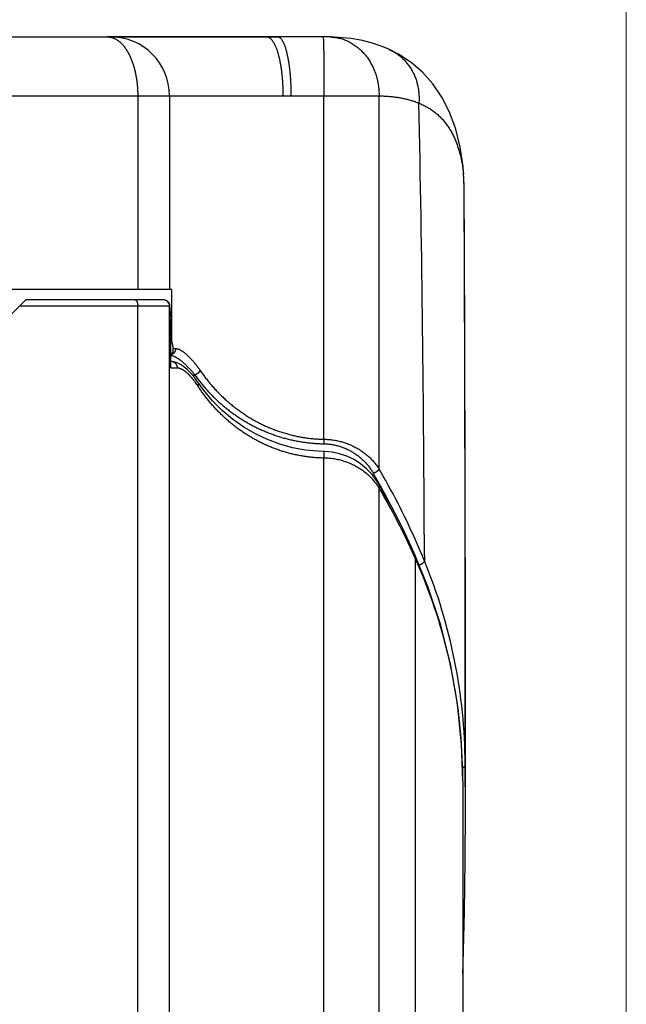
# Model space of a CAD drawing. Header units: millimetres. Extents: x 0 to 594, y 0 to 420.
# Tile 87 of 112: x 501 to 510, y 253 to 268. Entities that reach past the tile are written whole.
import ezdxf

# ---------------------------------------------------------------- set-up
doc = ezdxf.new("R2010")
doc.units = ezdxf.units.MM
doc.header["$LTSCALE"] = 0.257233
doc.layers.add('NoLayerName_001', color=7, linetype='Continuous')
doc.styles.get("Standard").update_dxf_attribs({"font": 'txt', "bigfont": 'extfont2'})
doc.dimstyles.get("Standard").update_dxf_attribs({"dimtxt": 2.5, "dimasz": 2.5, "dimexe": 1, "dimexo": 1, "dimtad": 1, "dimdec": 3, "dimzin": 0, "dimdsep": 46, "dimtxsty": 'Standard', "dimcen": 2.5, "dimadec": 3, "dimazin": 0, "dimtfac": 0.75, "dimtdec": 3, "dimtmove": 0, "dimatfit": 3, "dimfxl": 1, "dimarcsym": 0})

# ---------------------------------------------------------------- blocks, each defined once
blk = doc.blocks.new('_OPEN30')
at = {"color": 0, "linetype": 'ByBlock', "lineweight": -2}
for p, q in [((-1, 0.267949), (0, 0)), ((0, 0), (-1, -0.267949)), ((0, 0), (-1, 0))]:
    blk.add_line(p, q, dxfattribs=at)
blk = doc.blocks.new('*D49')
at = {"layer": 'Defpoints', "color": 0}
for p in [(483.933, 281.714), (483.933, 235.47), (509.933, 235.47)]:
    blk.add_point(p, dxfattribs=at)
at = {"layer": 'NoLayerName_001', "color": 0, "linetype": 'Continuous', "lineweight": 13}
for p, q in [((483.933, 236.884), (483.933, 283.128)), ((509.933, 236.884), (509.933, 283.128)), ((507.812, 281.714), (486.055, 281.714))]:
    blk.add_line(p, q, dxfattribs=at)
at = {"layer": 'NoLayerName_001', "color": 0, "lineweight": 13, "xscale": 2.1213, "yscale": 2.1213, "zscale": 2.1213, "rotation": 180}
blk.add_blockref('_OPEN30', (483.933, 281.714), dxfattribs=at)
at = {"layer": 'NoLayerName_001', "color": 0, "lineweight": 13, "xscale": 2.1213, "yscale": 2.1213, "zscale": 2.1213}
blk.add_blockref('_OPEN30', (509.933, 281.714), dxfattribs=at)
at = {"layer": 'NoLayerName_001', "color": 0, "lineweight": 13, "insert": (496.933, 285.603), "char_height": 4.9497, "attachment_point": 5}
blk.add_mtext('\\W0.8000;26', dxfattribs=at)

msp = doc.modelspace()

# ---------------------------------------------------------------- linework, layer by layer
at = {"layer": 'NoLayerName_001', "color": 7, "linetype": 'Continuous', "lineweight": 25}
for p, q in [((500.4832, 267.8699), (501.9996, 267.8699)), ((501.9996, 267.8699), (502.0482, 267.8699)), ((502.0482, 267.8699), (502.0582, 267.8699)), ((502.0582, 267.8699), (502.0981, 267.8699)), ((502.0981, 267.8699), (502.1413, 267.8699)), ((502.1413, 267.8699), (504.4332, 267.8699)), ((504.4332, 267.8699), (504.6018, 267.8699)), ((506.3118, 267.6759), (506.314, 267.6749)), ((507.4584, 264.6038), (507.4538, 265.5696)), ((502.9839, 264.0061), (500.4332, 264.0061)), ((502.9839, 263.2061), (502.9839, 264.0061)), ((500.4582, 263.5561), (500.7582, 263.8561)), ((500.7582, 263.8561), (502.8474, 263.8561)), ((502.9685, 262.8061), (502.9685, 263.5561)), ((502.9839, 263.2061), (502.9685, 263.2061)), ((502.9764, 262.9061), (502.9685, 262.9061)), ((503.4682, 262.4722), (503.3851, 262.5875)), ((503.3852, 262.5874), (503.3851, 262.5875)), ((506.1529, 261.029), (506.1245, 261.0752)), ((506.2279, 260.8975), (506.1529, 261.029)), ((506.9052, 259.4511), (506.7065, 259.9412)), ((507.4725, 255.9346), (507.473, 257.9245)), ((507.4725, 256.0569), (507.4701, 256.7506)), ((507.4332, 256.4961), (507.4332, 243.9199)), ((507.4697, 255.2838), (507.4725, 256.0569))]:
    msp.add_line(p, q, dxfattribs=at)
at = {"layer": 'NoLayerName_001', "color": 8, "linetype": 'Continuous', "lineweight": 25}
for p, q in [((499.9832, 266.9699), (504.8052, 266.9699)), ((502.4626, 266.9699), (502.4626, 264.0061)), ((502.9481, 266.9699), (502.9481, 264.0061)), ((504.8052, 266.9699), (505.3102, 266.9694)), ((505.3104, 261.7193), (505.3102, 266.9694)), ((506.1522, 261.2668), (506.1521, 266.9687)), ((507.4539, 265.5742), (507.4539, 265.5697)), ((500.6582, 263.7561), (502.9505, 263.7561)), ((502.4626, 243.9199), (502.4626, 263.7561)), ((502.9481, 243.9199), (502.9481, 263.7561)), ((503.0036, 263.1061), (503.042, 263.1061)), ((503.0708, 262.8061), (502.9685, 262.8061)), ((503.2978, 262.7008), (503.3365, 262.7008)), ((505.3102, 243.9199), (505.3103, 261.4314)), ((506.1521, 243.9199), (506.1522, 260.9789)), ((506.706, 259.9007), (506.691, 259.934)), ((506.846, 259.9421), (506.8464, 259.8603)), ((506.706, 259.9007), (506.7059, 243.9199)), ((507.47, 256.7499), (507.4714, 256.4912))]:
    msp.add_line(p, q, dxfattribs=at)
at = {"layer": 'NoLayerName_001', "color": 7, "linetype": 'Continuous', "lineweight": 25}
for points in [[(505.4061, 267.8684), (505.4037, 267.8684), (505.384, 267.8689), (505.3625, 267.8691), (505.3382, 267.8693), (501.9996, 267.8699)], [(506.3118, 267.6759), (506.2232, 267.7136), (506.0654, 267.7687), (505.8967, 267.8123), (505.7195, 267.8434), (505.5364, 267.8621), (505.4064, 267.8684)], [(507.4539, 265.572), (507.4376, 265.8873), (507.3944, 266.184), (507.3253, 266.4612), (507.2315, 266.7161), (507.1146, 266.946), (506.9759, 267.1505), (506.8177, 267.3285), (506.6419, 267.4801), (506.4502, 267.6055), (506.314, 267.6749)], [(507.473, 257.9245), (507.4726, 258.7346), (507.4719, 259.5286), (507.4708, 260.3063), (507.4694, 261.067), (507.4678, 261.81), (507.4658, 262.5356), (507.4636, 263.2452), (507.4584, 264.6038)], [(503.1145, 262.8634), (503.065, 262.8877), (503.0157, 262.9022), (502.9764, 262.906)], [(503.2158, 262.7869), (503.1645, 262.8298), (503.1145, 262.8634)], [(503.3229, 262.6717), (503.2688, 262.7343), (503.2158, 262.7869)], [(503.3852, 262.5874), (503.3773, 262.5989), (503.3229, 262.6717)], [(505.3103, 261.5314), (505.2225, 261.5345), (505.0272, 261.5533), (504.8314, 261.5894), (504.6369, 261.6428), (504.4459, 261.7135), (504.2606, 261.8011), (504.0825, 261.905), (503.9132, 262.0247), (503.7537, 262.1594), (503.6051, 262.3087), (503.4682, 262.4722)], [(506.1245, 261.0752), (506.0475, 261.1787), (505.9628, 261.2673), (505.8706, 261.3431), (505.7694, 261.4078), (505.6619, 261.4594), (505.5501, 261.4972), (505.4366, 261.521), (505.3236, 261.531), (505.3103, 261.5313)], [(506.7065, 259.9412), (506.643, 260.0821), (506.5444, 260.2912), (506.4423, 260.4968), (506.3368, 260.6989), (506.2279, 260.8975)], [(507.4332, 256.4962), (507.4149, 257.0528), (507.3512, 257.6756), (507.2438, 258.2839), (507.0946, 258.8762), (506.9052, 259.4511)], [(507.4332, 253.5475), (507.4394, 253.7121), (507.4592, 254.5022), (507.4697, 255.2838)]]:
    msp.add_lwpolyline(points, dxfattribs=at)
at = {"layer": 'NoLayerName_001', "color": 8, "linetype": 'Continuous', "lineweight": 25}
for centre, radius, start, end in [((502.0481, 266.9699), 0.8999, 359.99621, 89.99621), ((100.5718, 258.4443), 406.277, 0.211227, 1.186476), ((505.1762, 265.5564), 2.2778, 0.44544, 5.41398), ((-1335.5426, 257.7719), 1843.0129, 359.968226, 0.242416), ((502.8481, 263.7561), 0.1, 359.99496, 49.86812), ((502.9402, 262.8551), 0.1514, 78.00089, 79.36168), ((505.4375, 264.1983), 2.5801, 215.47901, 218.09794), ((505.543, 264.225), 2.5761, 214.38164, 217.16968), ((502.3587, 261.8634), 1.2238, 33.07663, 36.09541), ((505.4244, 264.188), 2.5634, 218.09861, 221.36361), ((505.2946, 260.7944), 0.8555, 88.46061, 89.05914), ((496.5656, 255.6622), 11.1047, 29.23787, 30.31159), ((505.3544, 260.4629), 0.9501, 39.27748, 45.57737), ((496.4303, 255.6163), 11.1357, 29.10334, 30.07849), ((505.3704, 260.4758), 0.9296, 32.76325, 39.28737), ((496.5391, 255.3598), 11.1349, 24.25482, 30.30727), ((496.4185, 255.6098), 11.1491, 27.18763, 29.10322), ((496.5369, 255.6466), 11.1373, 22.896, 29.23613), ((496.4906, 255.626), 11.188, 22.23885, 22.90105), ((499.1002, 256.4963), 8.3329, 1.73584, 24.1136), ((499.1298, 256.6949), 8.3406, 0.37722, 22.30315), ((499.066, 256.4927), 8.3672, 0.02328, 1.75309), ((398.9351, 256.0033), 108.5374, 359.96374, 0.257597)]:
    msp.add_arc(centre, radius, start, end, dxfattribs=at)
at = {"layer": 'NoLayerName_001', "color": 7, "linetype": 'Continuous', "lineweight": 25}
for centre, start_param, end_param in [((505.3478, 263.8707), 1.6185523, 1.7022457), ((505.3478, 263.6207), 1.7444049, 1.7868784)]:
    msp.add_ellipse(centre, major_axis=(0, 2.4), ratio=1, start_param=start_param, end_param=end_param, dxfattribs=at)
at = {"layer": 'NoLayerName_001', "color": 8, "linetype": 'Continuous', "lineweight": 25}
for points, knots in [([(501.9996, 267.8699), (502.0006, 267.8698), (502.0027, 267.8698), (502.0057, 267.8698), (502.0088, 267.8697), (502.0118, 267.8695), (502.0149, 267.8694), (502.0179, 267.8691), (502.021, 267.8689), (502.024, 267.8686), (502.0271, 267.8683), (502.0301, 267.8679), (502.0331, 267.8675), (502.0361, 267.867), (502.0392, 267.8666), (502.0422, 267.866), (502.0452, 267.8655), (502.0482, 267.8649), (502.0512, 267.8642), (502.0541, 267.8636), (502.0571, 267.8629), (502.0591, 267.8624), (502.0601, 267.8621)], [0, 0, 0, 0, 0.003050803, 0.006102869, 0.009156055, 0.01221021, 0.015265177, 0.01832079, 0.021376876, 0.024433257, 0.027489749, 0.03054616, 0.033602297, 0.036657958, 0.03971294, 0.042767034, 0.04582003, 0.048871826, 0.05192269, 0.054972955, 0.058022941, 0.061072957, 0.061072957, 0.061072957, 0.061072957]), ([(502.0601, 267.8621), (502.0611, 267.8619), (502.0631, 267.8613), (502.0662, 267.8605), (502.0693, 267.8596), (502.0723, 267.8587), (502.0754, 267.8577), (502.0784, 267.8567), (502.0814, 267.8557), (502.0844, 267.8546), (502.0874, 267.8535), (502.0904, 267.8524), (502.0934, 267.8512), (502.0963, 267.85), (502.0993, 267.8488), (502.1022, 267.8475), (502.1051, 267.8462), (502.108, 267.8448), (502.1109, 267.8435), (502.1138, 267.8421), (502.1166, 267.8407), (502.1185, 267.8397), (502.1194, 267.8392)], [0, 0, 0, 0, 0.003187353, 0.006374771, 0.009562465, 0.012750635, 0.015939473, 0.019129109, 0.022319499, 0.025510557, 0.028702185, 0.031894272, 0.035086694, 0.038279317, 0.041471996, 0.044664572, 0.047856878, 0.051048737, 0.054239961, 0.057430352, 0.060619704, 0.063807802, 0.063807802, 0.063807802, 0.063807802]), ([(502.1194, 267.8392), (502.1275, 267.8346), (502.1438, 267.8258), (502.1665, 267.8097), (502.1883, 267.7922), (502.2088, 267.7731), (502.2282, 267.7528), (502.2465, 267.7315), (502.2637, 267.7094), (502.2798, 267.6867), (502.2949, 267.6634), (502.3091, 267.6396), (502.3224, 267.6153), (502.335, 267.5906), (502.3468, 267.5655), (502.3579, 267.54), (502.3684, 267.5143), (502.3782, 267.4883), (502.3874, 267.4621), (502.3959, 267.4357), (502.4039, 267.409), (502.4113, 267.3823), (502.4181, 267.3553), (502.4244, 267.3282), (502.4302, 267.301), (502.4355, 267.2737), (502.4402, 267.2464), (502.4446, 267.2189), (502.4484, 267.1914), (502.4518, 267.1638), (502.4547, 267.1362), (502.4571, 267.1085), (502.4591, 267.0808), (502.4607, 267.0531), (502.4617, 267.0253), (502.4624, 266.9976), (502.4625, 266.9791), (502.4626, 266.9699)], [0, 0, 0, 0, 0.02773783, 0.05554685, 0.08346741, 0.111495, 0.1395868, 0.16766795, 0.19563916, 0.2234636, 0.25119909, 0.27889938, 0.30660693, 0.3343406, 0.36209785, 0.38987077, 0.41764723, 0.44541733, 0.47318491, 0.50095482, 0.52873037, 0.55651335, 0.58430414, 0.61210177, 0.63990396, 0.66770723, 0.69550703, 0.72330097, 0.75108961, 0.77887341, 0.80665255, 0.83442699, 0.86219643, 0.88996032, 0.91771792, 0.94546825, 0.97321014, 0.97321014, 0.97321014, 0.97321014]), ([(504.4332, 267.8699), (504.4338, 267.8698), (504.4349, 267.8698), (504.4366, 267.8698), (504.4382, 267.8697), (504.4399, 267.8695), (504.4416, 267.8693), (504.4433, 267.8691), (504.4449, 267.8689), (504.4466, 267.8686), (504.4482, 267.8682), (504.4499, 267.8678), (504.4515, 267.8674), (504.4532, 267.867), (504.4548, 267.8665), (504.4564, 267.8659), (504.458, 267.8654), (504.4596, 267.8648), (504.4611, 267.8642), (504.4627, 267.8635), (504.4642, 267.8628), (504.4653, 267.8624), (504.4658, 267.8621)], [0, 0, 0, 0, 0.001681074, 0.003362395, 0.005044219, 0.006726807, 0.00841043, 0.010095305, 0.011781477, 0.01346891, 0.015157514, 0.016847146, 0.018537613, 0.020228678, 0.021920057, 0.023611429, 0.025302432, 0.026992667, 0.028681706, 0.030369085, 0.032054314, 0.033736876, 0.033736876, 0.033736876, 0.033736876]), ([(504.4658, 267.8621), (504.4724, 267.858), (504.4865, 267.8506), (504.5036, 267.8338), (504.5189, 267.8158), (504.5324, 267.7963), (504.5444, 267.776), (504.5552, 267.7551), (504.5652, 267.7338), (504.5744, 267.7121), (504.5829, 267.6901), (504.5908, 267.6679), (504.5981, 267.6455), (504.6049, 267.6229), (504.6113, 267.6002), (504.6173, 267.5775), (504.6229, 267.5546), (504.6282, 267.5316), (504.6331, 267.5086), (504.6378, 267.4855), (504.6421, 267.4624), (504.6462, 267.4392), (504.65, 267.4159), (504.6536, 267.3926), (504.6569, 267.3693), (504.6599, 267.3459), (504.6628, 267.3225), (504.6654, 267.2991), (504.6678, 267.2756), (504.6701, 267.2521), (504.6721, 267.2287), (504.674, 267.2052), (504.6757, 267.1817), (504.6771, 267.1582), (504.6785, 267.1346), (504.6796, 267.1111), (504.6805, 267.0876), (504.6813, 267.064), (504.6819, 267.0405), (504.6822, 267.0248), (504.6823, 267.017)], [0, 0, 0, 0, 0.02352878, 0.04731022, 0.07107071, 0.09466386, 0.11821787, 0.14177275, 0.16532762, 0.18889189, 0.21246484, 0.23603515, 0.25959436, 0.28314817, 0.30670083, 0.33025374, 0.35380573, 0.37735619, 0.40090711, 0.42446023, 0.44801677, 0.47157744, 0.49514249, 0.51871172, 0.54228451, 0.56585982, 0.58943623, 0.61301197, 0.63658498, 0.6601543, 0.68372032, 0.70728345, 0.73084405, 0.75440244, 0.77795889, 0.80151363, 0.82506683, 0.84861865, 0.87216917, 0.89571845, 0.89571845, 0.89571845, 0.89571845]), ([(504.6018, 267.8699), (504.607, 267.8689), (504.6178, 267.8683), (504.6321, 267.8604), (504.6445, 267.8503), (504.6553, 267.8386), (504.6649, 267.8258), (504.6735, 267.8124), (504.6813, 267.7985), (504.6885, 267.7843), (504.6952, 267.7699), (504.7013, 267.7552), (504.7071, 267.7403), (504.7124, 267.7253), (504.7175, 267.7102), (504.7223, 267.695), (504.7269, 267.6797), (504.7312, 267.6644), (504.7353, 267.649), (504.7392, 267.6336), (504.7429, 267.6181), (504.7465, 267.6026), (504.7499, 267.5871), (504.7531, 267.5715), (504.7562, 267.5559), (504.7592, 267.5402), (504.762, 267.5246), (504.7647, 267.5089), (504.7673, 267.4932), (504.7698, 267.4774), (504.7722, 267.4617), (504.7744, 267.4459), (504.7766, 267.4302), (504.7787, 267.4144), (504.7807, 267.3986), (504.7826, 267.3828), (504.7844, 267.367), (504.7861, 267.3512), (504.7877, 267.3353), (504.7893, 267.3195), (504.7902, 267.3089), (504.7907, 267.3036)], [0, 0, 0, 0, 0.01594183, 0.03189969, 0.04785476, 0.06378493, 0.07971674, 0.09563882, 0.11156299, 0.12748027, 0.14340163, 0.15933456, 0.17527892, 0.19122813, 0.20717069, 0.22310181, 0.23902499, 0.25494327, 0.27085892, 0.28677348, 0.30268782, 0.31860221, 0.33451672, 0.35043176, 0.36634766, 0.38226455, 0.39818238, 0.41410095, 0.43001988, 0.44593866, 0.46185665, 0.47777366, 0.49368994, 0.50960571, 0.52552117, 0.54143645, 0.55735164, 0.57326679, 0.58918192, 0.60509698, 0.62101191, 0.62101191, 0.62101191, 0.62101191]), ([(505.2965, 267.8694), (505.2972, 267.866), (505.299, 267.8592), (505.2994, 267.8486), (505.3002, 267.838), (505.3007, 267.8274), (505.3012, 267.8169), (505.3017, 267.8063), (505.302, 267.7957), (505.3024, 267.7851), (505.3028, 267.7745), (505.3032, 267.7604), (505.3037, 267.7427), (505.3042, 267.7216), (505.3047, 267.6968), (505.3053, 267.6686), (505.3059, 267.6333), (505.3065, 267.5945), (505.3072, 267.5486), (505.3078, 267.4956), (505.3084, 267.432), (505.309, 267.3579), (505.3095, 267.2731), (505.3099, 267.1778), (505.3102, 267.0754), (505.3102, 267.0047), (505.3102, 266.9694)], [0, 0, 0, 0, 0.010503, 0.021074, 0.03168436, 0.0422717, 0.05286381, 0.06346037, 0.07405691, 0.08465148, 0.09524486, 0.10583792, 0.12702525, 0.14821364, 0.16940184, 0.20118356, 0.23296536, 0.27534127, 0.31771715, 0.37068696, 0.43425073, 0.50840846, 0.59316014, 0.68850576, 0.79444536, 0.90038493, 0.90038493, 0.90038493, 0.90038493]), ([(505.4064, 267.8684), (505.4186, 267.8677), (505.4431, 267.8667), (505.4797, 267.8624), (505.5161, 267.8563), (505.552, 267.8481), (505.5875, 267.8381), (505.6223, 267.8261), (505.6564, 267.8123), (505.6898, 267.7966), (505.7223, 267.7793), (505.754, 267.7602), (505.7846, 267.7396), (505.8143, 267.7175), (505.8429, 267.6939), (505.8704, 267.6691), (505.8968, 267.643), (505.9219, 267.6158), (505.9458, 267.5875), (505.9684, 267.5582), (505.9896, 267.528), (506.0096, 267.4969), (506.0283, 267.465), (506.0457, 267.4324), (506.0617, 267.3991), (506.0765, 267.3652), (506.0899, 267.3308), (506.102, 267.2958), (506.1129, 267.2604), (506.1224, 267.2247), (506.1306, 267.1886), (506.1375, 267.1523), (506.1431, 267.1158), (506.1473, 267.0791), (506.1503, 267.0424), (506.1521, 267.0055), (506.152, 266.981), (506.1521, 266.9687)], [0, 0, 0, 0, 0.0367764, 0.0735995, 0.1104457, 0.1472892, 0.1841104, 0.22092, 0.2577346, 0.2945675, 0.3314302, 0.3683341, 0.4052849, 0.4422813, 0.4793154, 0.5163745, 0.5534408, 0.5904931, 0.6275075, 0.6644765, 0.7014179, 0.7383475, 0.775277, 0.8122141, 0.849163, 0.8861249, 0.9230977, 0.9600771, 0.9970587, 1.0340396, 1.0710155, 1.1079802, 1.1449265, 1.1818458, 1.2187288, 1.2555657, 1.2923461, 1.2923461, 1.2923461, 1.2923461]), ([(506.314, 267.6749), (506.3239, 267.6701), (506.3439, 267.6608), (506.3728, 267.6448), (506.4012, 267.6277), (506.4287, 267.6092), (506.4554, 267.5896), (506.4812, 267.5688), (506.5061, 267.5468), (506.5299, 267.5238), (506.5527, 267.4998), (506.5744, 267.4748), (506.595, 267.4488), (506.6145, 267.4221), (506.6329, 267.3945), (506.65, 267.3663), (506.666, 267.3373), (506.6808, 267.3077), (506.6944, 267.2776), (506.7068, 267.2469), (506.718, 267.2157), (506.728, 267.1842), (506.7367, 267.1523), (506.7443, 267.12), (506.7506, 267.0875), (506.7558, 267.0548), (506.7597, 267.0219), (506.7624, 266.989), (506.764, 266.9559), (506.7644, 266.9229), (506.7637, 266.8898), (506.7622, 266.8679), (506.7616, 266.8569)], [0, 0, 0, 0, 0.03299241, 0.06604274, 0.09914, 0.13227147, 0.16542327, 0.19858092, 0.23172994, 0.26485824, 0.29796872, 0.33106895, 0.36416366, 0.39725505, 0.43034314, 0.46342607, 0.49650061, 0.52956815, 0.56263553, 0.5957077, 0.62878747, 0.66187573, 0.6949717, 0.72807314, 0.76117698, 0.79428118, 0.82738271, 0.8604767, 0.89355663, 0.9266146, 0.95964149, 0.99262725, 0.99262725, 0.99262725, 0.99262725]), ([(504.7907, 267.3036), (504.7912, 267.2984), (504.7921, 267.2878), (504.7934, 267.2719), (504.7947, 267.2561), (504.7958, 267.2402), (504.7969, 267.2243), (504.798, 267.2084), (504.7989, 267.1925), (504.7998, 267.1767), (504.8006, 267.1608), (504.8013, 267.1449), (504.802, 267.129), (504.8026, 267.1131), (504.8032, 267.0972), (504.8037, 267.0812), (504.8041, 267.0653), (504.8044, 267.0494), (504.8047, 267.0335), (504.805, 267.0176), (504.8051, 267.0017), (504.8052, 266.9858), (504.8052, 266.9752), (504.8052, 266.9699)], [0, 0, 0, 0, 0.01591483, 0.03182965, 0.0477445, 0.06365944, 0.0795745, 0.09548969, 0.11140502, 0.12732046, 0.14323598, 0.15915153, 0.17506707, 0.19098257, 0.20689801, 0.22281336, 0.2387286, 0.25464369, 0.2705586, 0.28647329, 0.30238772, 0.31830185, 0.33421563, 0.33421563, 0.33421563, 0.33421563]), ([(504.6823, 267.017), (504.6824, 267.0091), (504.6826, 266.9934), (504.6826, 266.9777), (504.6826, 266.9699)], [0, 0, 0, 0, 0.023548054, 0.047094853, 0.047094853, 0.047094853, 0.047094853]), ([(505.3102, 266.9694), (505.5488, 266.9693), (505.8294, 266.9696), (506.1101, 266.9688), (506.1521, 266.9687)], [0, 0, 0, 0, 0.7156386, 0.84192772, 0.84192772, 0.84192772, 0.84192772]), ([(506.1521, 266.9687), (506.1625, 266.9684), (506.1833, 266.9679), (506.2144, 266.9665), (506.2455, 266.9649), (506.2765, 266.9629), (506.3076, 266.9605), (506.3386, 266.9576), (506.3696, 266.9542), (506.4005, 266.9504), (506.4314, 266.9461), (506.4622, 266.9412), (506.4929, 266.9357), (506.5235, 266.9296), (506.554, 266.9229), (506.5843, 266.9156), (506.6145, 266.9076), (506.6444, 266.8989), (506.6742, 266.8896), (506.7036, 266.8794), (506.7329, 266.8687), (506.752, 266.8607), (506.7617, 266.8568)], [0, 0, 0, 0, 0.03112548, 0.0622597, 0.09339938, 0.12454217, 0.15568673, 0.18683284, 0.21798146, 0.24913479, 0.28029638, 0.31147117, 0.34266507, 0.37387548, 0.40509248, 0.43630743, 0.46751341, 0.49870527, 0.52987982, 0.56103589, 0.59217446, 0.6232988, 0.6232988, 0.6232988, 0.6232988]), ([(506.7617, 266.8568), (506.7721, 266.8525), (506.793, 266.844), (506.8237, 266.8298), (506.854, 266.8148), (506.8837, 266.7988), (506.913, 266.7817), (506.9415, 266.7636), (506.9694, 266.7445), (506.9966, 266.7243), (507.0231, 266.7033), (507.0488, 266.6812), (507.0736, 266.6583), (507.0976, 266.6344), (507.1207, 266.6097), (507.143, 266.5843), (507.1643, 266.5581), (507.1848, 266.5311), (507.2044, 266.5036), (507.223, 266.4754), (507.2409, 266.4466), (507.2578, 266.4174), (507.2739, 266.3876), (507.2892, 266.3574), (507.3036, 266.3268), (507.3173, 266.2958), (507.3302, 266.2645), (507.3424, 266.2329), (507.3538, 266.201), (507.3645, 266.1688), (507.3746, 266.1364), (507.3839, 266.1039), (507.3926, 266.0711), (507.4007, 266.0382), (507.4081, 266.0052), (507.415, 265.9721), (507.4212, 265.9388), (507.4268, 265.9055), (507.432, 265.8721), (507.4349, 265.8497), (507.4364, 265.8385)], [0, 0, 0, 0, 0.0337923, 0.0676047, 0.1014267, 0.1352514, 0.1690755, 0.2028989, 0.2367204, 0.2705393, 0.3043557, 0.3381709, 0.3719869, 0.4058051, 0.4396246, 0.4734425, 0.5072546, 0.5410628, 0.5748721, 0.6086844, 0.6424984, 0.6763112, 0.7101275, 0.7439548, 0.7777977, 0.8116584, 0.8455365, 0.8794291, 0.9133315, 0.9472365, 0.9811352, 1.0150177, 1.0488833, 1.0827359, 1.1165787, 1.1504139, 1.1842427, 1.2180657, 1.2518822, 1.2856911, 1.2856911, 1.2856911, 1.2856911]), ([(507.4364, 265.8385), (507.4377, 265.8273), (507.4405, 265.805), (507.4426, 265.7826), (507.4438, 265.7714)], [0, 0, 0, 0, 0.033799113, 0.067585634, 0.067585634, 0.067585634, 0.067585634]), ([(502.4111, 263.8561), (502.4125, 263.856), (502.4152, 263.8559), (502.4191, 263.8549), (502.423, 263.8534), (502.4266, 263.8514), (502.4301, 263.8491), (502.4333, 263.8465), (502.4362, 263.8436), (502.4389, 263.8405), (502.4413, 263.8373), (502.4436, 263.8339), (502.4456, 263.8304), (502.4475, 263.8268), (502.4493, 263.8231), (502.4509, 263.8194), (502.4524, 263.8157), (502.4538, 263.8119), (502.4551, 263.808), (502.4562, 263.8041), (502.4573, 263.8002), (502.4582, 263.7963), (502.4591, 263.7923), (502.4598, 263.7883), (502.4605, 263.7843), (502.461, 263.7803), (502.4615, 263.7763), (502.4619, 263.7723), (502.4622, 263.7682), (502.4624, 263.7642), (502.4625, 263.7601), (502.4625, 263.7575), (502.4626, 263.7561)], [0, 0, 0, 0, 0.00403818, 0.00811031, 0.0122319, 0.01638923, 0.02054735, 0.02466384, 0.02874268, 0.03280585, 0.03686729, 0.04093343, 0.04500426, 0.04907426, 0.05313626, 0.05719129, 0.06124216, 0.06529103, 0.06933942, 0.07338828, 0.07743799, 0.08148841, 0.08553896, 0.08958926, 0.09363936, 0.09768922, 0.10173871, 0.10578757, 0.10983546, 0.11388192, 0.11792645, 0.12196841, 0.12196841, 0.12196841, 0.12196841]), ([(503.042, 263.1061), (503.0419, 263.104), (503.0419, 263.0996), (503.0412, 263.0932), (503.0402, 263.0867), (503.0388, 263.0803), (503.0369, 263.074), (503.0347, 263.0679), (503.0321, 263.0618), (503.0291, 263.0559), (503.0257, 263.0503), (503.022, 263.0449), (503.0178, 263.0397), (503.0134, 263.0349), (503.0086, 263.0303), (503.0035, 263.0261), (502.9981, 263.0223), (502.9926, 263.0188), (502.9868, 263.0157), (502.9808, 263.013), (502.9748, 263.0107), (502.9706, 263.0096), (502.9685, 263.009)], [0, 0, 0, 0, 0.00645539, 0.01294586, 0.01946568, 0.02600877, 0.03256907, 0.03914106, 0.0457201, 0.05230294, 0.05888812, 0.06547641, 0.07207049, 0.07866985, 0.0852708, 0.09186817, 0.09845586, 0.10502735, 0.11157632, 0.11809716, 0.12458554, 0.131039, 0.131039, 0.131039, 0.131039]), ([(503.042, 263.1061), (503.0469, 263.1057), (503.0567, 263.1054), (503.0711, 263.102), (503.0852, 263.0974), (503.0988, 263.0916), (503.1119, 263.085), (503.1247, 263.0778), (503.1373, 263.0701), (503.1495, 263.0619), (503.1615, 263.0533), (503.1732, 263.0443), (503.1847, 263.0351), (503.196, 263.0255), (503.207, 263.0158), (503.218, 263.0059), (503.2287, 262.9958), (503.2393, 262.9856), (503.2498, 262.9752), (503.2601, 262.9647), (503.2702, 262.9541), (503.2803, 262.9433), (503.2902, 262.9324), (503.2999, 262.9214), (503.3096, 262.9103), (503.3191, 262.8991), (503.3286, 262.8878), (503.3379, 262.8765), (503.3471, 262.865), (503.3562, 262.8534), (503.3652, 262.8418), (503.3741, 262.83), (503.3829, 262.8182), (503.3915, 262.8063), (503.4001, 262.7944), (503.4086, 262.7824), (503.4141, 262.7743), (503.4169, 262.7702)], [0, 0, 0, 0, 0.01471036, 0.02949662, 0.04427309, 0.05899954, 0.07371724, 0.0884288, 0.10313511, 0.1178486, 0.13257656, 0.14732116, 0.16208001, 0.17684675, 0.19161157, 0.20636347, 0.22110125, 0.23582804, 0.2505466, 0.26525935, 0.27996839, 0.29467546, 0.30938201, 0.32408918, 0.33879785, 0.35350853, 0.36822124, 0.38293571, 0.39765165, 0.41236869, 0.42708639, 0.44180426, 0.45652176, 0.47123827, 0.48595314, 0.50066565, 0.51537503, 0.51537503, 0.51537503, 0.51537503]), ([(502.9717, 263.0032), (502.9745, 263.0025), (502.9801, 263.0013), (502.9885, 262.9988), (502.9967, 262.9961), (503.0048, 262.993), (503.0128, 262.9896), (503.0207, 262.986), (503.0285, 262.9821), (503.0363, 262.9781), (503.0439, 262.9739), (503.0514, 262.9696), (503.0589, 262.9651), (503.0662, 262.9605), (503.0735, 262.9558), (503.0807, 262.951), (503.0879, 262.9461), (503.0949, 262.9411), (503.1019, 262.936), (503.1089, 262.9308), (503.1157, 262.9256), (503.1203, 262.922), (503.1226, 262.9203)], [0, 0, 0, 0, 0.00865157, 0.01730432, 0.0259674, 0.03464577, 0.04334056, 0.05204955, 0.06076751, 0.06948662, 0.07819692, 0.08689228, 0.09557501, 0.10424793, 0.11291348, 0.12157377, 0.13023057, 0.13888533, 0.14753921, 0.15619309, 0.16484758, 0.17350305, 0.17350305, 0.17350305, 0.17350305]), ([(503.0708, 262.8061), (503.0707, 262.8078), (503.0707, 262.8112), (503.0703, 262.8162), (503.0697, 262.8213), (503.0689, 262.8263), (503.0677, 262.8312), (503.0664, 262.8362), (503.0648, 262.841), (503.063, 262.8458), (503.061, 262.8504), (503.0587, 262.855), (503.0562, 262.8594), (503.0535, 262.8637), (503.0506, 262.8679), (503.0475, 262.8719), (503.0441, 262.8757), (503.0406, 262.8794), (503.0369, 262.8828), (503.0329, 262.8861), (503.0289, 262.8891), (503.0246, 262.8919), (503.0203, 262.8945), (503.0157, 262.8969), (503.0111, 262.899), (503.0063, 262.9008), (503.0015, 262.9024), (502.9966, 262.9037), (502.9916, 262.9048), (502.9865, 262.9055), (502.9815, 262.906), (502.9781, 262.906), (502.9764, 262.9061)], [0, 0, 0, 0, 0.00505761, 0.01012576, 0.01520271, 0.02028651, 0.02537512, 0.03046655, 0.03555892, 0.04065062, 0.04574055, 0.05082814, 0.05591302, 0.06099509, 0.06607462, 0.07115234, 0.07622954, 0.08130803, 0.08638849, 0.09147079, 0.09655481, 0.10164061, 0.10672851, 0.11181924, 0.11691401, 0.12201284, 0.12711282, 0.13221059, 0.13730281, 0.14238638, 0.1474586, 0.15251742, 0.15251742, 0.15251742, 0.15251742]), ([(503.268, 262.6811), (503.2658, 262.6834), (503.2615, 262.6881), (503.2549, 262.6949), (503.2481, 262.7017), (503.2413, 262.7085), (503.2345, 262.7151), (503.2275, 262.7216), (503.2204, 262.7281), (503.2132, 262.7344), (503.2059, 262.7406), (503.1985, 262.7466), (503.191, 262.7525), (503.1834, 262.7582), (503.1756, 262.7638), (503.1677, 262.7692), (503.1597, 262.7744), (503.1516, 262.7794), (503.1433, 262.7841), (503.1349, 262.7885), (503.1262, 262.7926), (503.1174, 262.7963), (503.1084, 262.7996), (503.0992, 262.8023), (503.0898, 262.8044), (503.0803, 262.8058), (503.074, 262.8059), (503.0708, 262.8061)], [0, 0, 0, 0, 0.00953741, 0.01908801, 0.0286481, 0.0382143, 0.04778361, 0.05735342, 0.06692152, 0.07648621, 0.08604626, 0.09560099, 0.1051503, 0.11469471, 0.12423538, 0.13377419, 0.14331371, 0.1528546, 0.16239423, 0.17193354, 0.18147851, 0.19104087, 0.20063624, 0.21024763, 0.21983916, 0.22939452, 0.23892292, 0.23892292, 0.23892292, 0.23892292]), ([(503.1226, 262.9203), (503.1265, 262.9171), (503.1346, 262.9107), (503.1464, 262.9009), (503.1581, 262.8909), (503.1696, 262.8808), (503.181, 262.8704), (503.1922, 262.86), (503.2033, 262.8493), (503.2143, 262.8386), (503.2251, 262.8277), (503.2358, 262.8167), (503.2464, 262.8056), (503.2569, 262.7943), (503.2673, 262.783), (503.2775, 262.7716), (503.2876, 262.76), (503.2977, 262.7484), (503.3075, 262.7366), (503.3173, 262.7248), (503.327, 262.7128), (503.3333, 262.7048), (503.3365, 262.7008)], [0, 0, 0, 0, 0.01534976, 0.03070112, 0.04605518, 0.06141256, 0.07677341, 0.09213743, 0.1075039, 0.12287171, 0.13823938, 0.15360524, 0.1689689, 0.18433065, 0.19969072, 0.21504929, 0.23040648, 0.24576236, 0.26111697, 0.27647026, 0.29182217, 0.30717256, 0.30717256, 0.30717256, 0.30717256]), ([(503.3476, 262.5844), (503.3464, 262.5861), (503.3439, 262.5894), (503.3402, 262.5945), (503.3364, 262.5995), (503.3326, 262.6045), (503.3288, 262.6094), (503.325, 262.6144), (503.3211, 262.6193), (503.3172, 262.6242), (503.3133, 262.6291), (503.3093, 262.634), (503.3053, 262.6388), (503.3013, 262.6436), (503.2972, 262.6484), (503.2932, 262.6531), (503.2891, 262.6579), (503.2849, 262.6626), (503.2807, 262.6673), (503.2765, 262.6719), (503.2723, 262.6765), (503.2695, 262.6796), (503.268, 262.6811)], [0, 0, 0, 0, 0.0062652, 0.01253034, 0.0187956, 0.02506119, 0.03132731, 0.03759413, 0.0438616, 0.05012958, 0.05639789, 0.06266641, 0.068935, 0.07520355, 0.08147196, 0.08774012, 0.09400796, 0.10027543, 0.10654245, 0.11280901, 0.11907506, 0.12534061, 0.12534061, 0.12534061, 0.12534061]), ([(503.4169, 262.7702), (503.4161, 262.7686), (503.4145, 262.7654), (503.4117, 262.7608), (503.4087, 262.7563), (503.4056, 262.7519), (503.4022, 262.7477), (503.3987, 262.7435), (503.3951, 262.7395), (503.3913, 262.7356), (503.3873, 262.7318), (503.3832, 262.7282), (503.379, 262.7247), (503.3746, 262.7214), (503.3702, 262.7182), (503.3656, 262.7152), (503.361, 262.7124), (503.3562, 262.7097), (503.3514, 262.7072), (503.3465, 262.7048), (503.3415, 262.7027), (503.3381, 262.7014), (503.3365, 262.7008)], [0, 0, 0, 0, 0.00537985, 0.01076149, 0.0161511, 0.02155261, 0.02696784, 0.03239664, 0.03783775, 0.04328952, 0.04875001, 0.05421704, 0.05968824, 0.0651611, 0.07063297, 0.07610118, 0.08156302, 0.08701581, 0.09245695, 0.09788393, 0.10329442, 0.1086863, 0.1086863, 0.1086863, 0.1086863]), ([(503.4902, 262.6685), (503.5047, 262.65), (503.5333, 262.6125), (503.5786, 262.5581), (503.6251, 262.5047), (503.6732, 262.4528), (503.7228, 262.4022), (503.7738, 262.353), (503.8261, 262.3053), (503.8799, 262.2592), (503.935, 262.2146), (503.9913, 262.1717), (504.0489, 262.1305), (504.1076, 262.091), (504.1676, 262.0532), (504.2286, 262.0173), (504.2907, 261.9832), (504.3538, 261.9511), (504.4178, 261.9208), (504.4828, 261.8926), (504.5486, 261.8663), (504.6152, 261.8421), (504.6826, 261.82), (504.7506, 261.8), (504.8193, 261.7822), (504.8885, 261.7665), (504.9581, 261.753), (505.0281, 261.7418), (505.0985, 261.7327), (505.169, 261.7259), (505.2396, 261.7211), (505.2868, 261.72), (505.3104, 261.7193)], [0, 0, 0, 0, 0.0707032, 0.141451, 0.2122325, 0.2830377, 0.3538576, 0.4246845, 0.4955121, 0.5663365, 0.6371562, 0.7079705, 0.7787796, 0.849585, 0.920389, 0.9911953, 1.0620083, 1.1328286, 1.203656, 1.2744914, 1.3453363, 1.416194, 1.4870689, 1.557967, 1.6288906, 1.6998282, 1.7707655, 1.8416876, 1.9125797, 1.9834273, 2.054216, 2.1249325, 2.1249325, 2.1249325, 2.1249325]), ([(503.3842, 262.5313), (503.3846, 262.5322), (503.3855, 262.5339), (503.3866, 262.5366), (503.3877, 262.5393), (503.3887, 262.5421), (503.3896, 262.5449), (503.3904, 262.5477), (503.391, 262.5505), (503.3915, 262.5534), (503.3919, 262.5563), (503.3922, 262.5593), (503.3923, 262.5622), (503.3922, 262.5652), (503.392, 262.5681), (503.3915, 262.5711), (503.3909, 262.574), (503.3902, 262.5768), (503.3892, 262.5796), (503.3881, 262.5823), (503.3868, 262.5849), (503.3857, 262.5865), (503.3852, 262.5874)], [0, 0, 0, 0, 0.002907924, 0.005824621, 0.008746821, 0.011671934, 0.014598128, 0.017524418, 0.020450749, 0.023378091, 0.026308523, 0.029245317, 0.032193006, 0.035154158, 0.038122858, 0.041092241, 0.044056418, 0.04701075, 0.049952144, 0.052879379, 0.055793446, 0.058697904, 0.058697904, 0.058697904, 0.058697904]), ([(505.3103, 261.4314), (505.2883, 261.4321), (505.2444, 261.433), (505.1785, 261.4373), (505.1128, 261.4433), (505.0472, 261.4513), (504.9818, 261.4612), (504.9167, 261.473), (504.852, 261.4867), (504.7877, 261.5023), (504.724, 261.5197), (504.6609, 261.539), (504.5984, 261.5601), (504.5366, 261.583), (504.4756, 261.6077), (504.4152, 261.6341), (504.3557, 261.6623), (504.2969, 261.6921), (504.239, 261.7235), (504.182, 261.7566), (504.1259, 261.7913), (504.0708, 261.8275), (504.0168, 261.8653), (503.9637, 261.9046), (503.9118, 261.9453), (503.8609, 261.9873), (503.8112, 262.0308), (503.7627, 262.0756), (503.7154, 262.1217), (503.6694, 262.169), (503.6246, 262.2175), (503.5811, 262.2672), (503.539, 262.3179), (503.4981, 262.3698), (503.4587, 262.4226), (503.4205, 262.4763), (503.3964, 262.5131), (503.3842, 262.5313)], [0, 0, 0, 0, 0.06589, 0.131865, 0.1979083, 0.2640023, 0.3301284, 0.3962675, 0.4624005, 0.5285078, 0.5945702, 0.6605696, 0.7265044, 0.7923937, 0.8582561, 0.9241092, 0.989968, 1.0558389, 1.1217241, 1.1876253, 1.2535439, 1.3194812, 1.3854373, 1.4514116, 1.517402, 1.5834057, 1.649419, 1.7154375, 1.7814563, 1.8474706, 1.9134775, 1.9794742, 2.0454564, 2.1114192, 2.1773564, 2.2432614, 2.3091268, 2.3091268, 2.3091268, 2.3091268]), ([(503.5004, 262.494), (503.5157, 262.4771), (503.546, 262.443), (503.5934, 262.3936), (503.6419, 262.3454), (503.6918, 262.2984), (503.743, 262.2529), (503.7953, 262.2087), (503.8489, 262.166), (503.9036, 262.1248), (503.9594, 262.0851), (504.0162, 262.0469), (504.0741, 262.0103), (504.133, 261.9753), (504.1928, 261.942), (504.2535, 261.9103), (504.3151, 261.8804), (504.3775, 261.8521), (504.4406, 261.8256), (504.5045, 261.8009), (504.569, 261.778), (504.6342, 261.7568), (504.7, 261.7376), (504.7663, 261.7202), (504.833, 261.7046), (504.9002, 261.691), (504.9678, 261.6793), (505.0356, 261.6695), (505.1037, 261.6616), (505.1719, 261.6557), (505.2403, 261.6514), (505.2859, 261.6505), (505.3087, 261.6498)], [0, 0, 0, 0, 0.0683807, 0.1368008, 0.2052513, 0.2737234, 0.3422088, 0.4106998, 0.4791895, 0.5476735, 0.616152, 0.6846256, 0.7530953, 0.8215622, 0.8900276, 0.9584937, 1.0269626, 1.0954355, 1.1639135, 1.2323978, 1.3008899, 1.369392, 1.4379069, 1.506438, 1.5749864, 1.6435441, 1.7121009, 1.7806461, 1.8491687, 1.9176576, 1.9861019, 2.0544907, 2.0544907, 2.0544907, 2.0544907]), ([(505.3102, 261.7193), (505.3101, 261.7146), (505.31, 261.7054), (505.3097, 261.6926), (505.3095, 261.6811), (505.3093, 261.6718), (505.3091, 261.6637), (505.3089, 261.6568), (505.3087, 261.6521), (505.3087, 261.6498)], [0, 0, 0, 0, 0.013896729, 0.027793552, 0.038216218, 0.048638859, 0.055587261, 0.062535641, 0.06948401, 0.06948401, 0.06948401, 0.06948401]), ([(505.3104, 261.7193), (505.3214, 261.7189), (505.3435, 261.7185), (505.3765, 261.7164), (505.4096, 261.7134), (505.4425, 261.7093), (505.4753, 261.7042), (505.508, 261.6981), (505.5404, 261.691), (505.5726, 261.6828), (505.6045, 261.6737), (505.6361, 261.6635), (505.6674, 261.6524), (505.6983, 261.6403), (505.7287, 261.6272), (505.7588, 261.6131), (505.7883, 261.5981), (505.8174, 261.5821), (505.8459, 261.5652), (505.8739, 261.5473), (505.9012, 261.5285), (505.9279, 261.5089), (505.954, 261.4883), (505.9793, 261.4669), (506.0039, 261.4446), (506.0277, 261.4215), (506.0507, 261.3976), (506.0729, 261.3729), (506.0941, 261.3474), (506.1145, 261.3213), (506.134, 261.2945), (506.146, 261.2759), (506.1522, 261.2668)], [0, 0, 0, 0, 0.0331029, 0.06623968, 0.09940375, 0.13258856, 0.16578768, 0.19899492, 0.2322045, 0.26541114, 0.29861035, 0.33180056, 0.36498218, 0.39815588, 0.43132261, 0.4644837, 0.49764096, 0.53079676, 0.56395385, 0.59711257, 0.63027218, 0.6634326, 0.69659451, 0.7297595, 0.76293018, 0.7961099, 0.82929577, 0.8624793, 0.89565229, 0.92880724, 0.96193748, 0.99503746, 0.99503746, 0.99503746, 0.99503746]), ([(505.3176, 261.6496), (505.3277, 261.6492), (505.348, 261.6485), (505.3783, 261.646), (505.4086, 261.6425), (505.4388, 261.638), (505.4688, 261.6324), (505.4986, 261.6258), (505.5281, 261.6182), (505.5574, 261.6095), (505.5863, 261.5998), (505.6149, 261.5891), (505.643, 261.5774), (505.6708, 261.5648), (505.6981, 261.5512), (505.7248, 261.5367), (505.7511, 261.5213), (505.7769, 261.505), (505.802, 261.4879), (505.8266, 261.4699), (505.8505, 261.451), (505.8738, 261.4314), (505.8965, 261.4111), (505.9184, 261.3899), (505.9397, 261.3681), (505.9602, 261.3455), (505.9799, 261.3223), (505.9988, 261.2985), (506.017, 261.274), (506.0343, 261.249), (506.0509, 261.2235), (506.0612, 261.206), (506.0664, 261.1973)], [0, 0, 0, 0, 0.03040102, 0.06084096, 0.09131273, 0.12180878, 0.15232134, 0.18284254, 0.21336468, 0.24388034, 0.27438313, 0.30487283, 0.33535241, 0.36582417, 0.3962898, 0.42675049, 0.45720706, 0.48766009, 0.51811022, 0.54855916, 0.57900852, 0.60945944, 0.63991268, 0.67036871, 0.70082786, 0.7312902, 0.76175346, 0.79221343, 0.82266524, 0.85310355, 0.88352268, 0.91391677, 0.91391677, 0.91391677, 0.91391677]), ([(505.3102, 261.4314), (505.3103, 261.4356), (505.3104, 261.4435), (505.3106, 261.455), (505.3107, 261.4653), (505.3108, 261.475), (505.3108, 261.4835), (505.3109, 261.4908), (505.3109, 261.4962), (505.3109, 261.5005), (505.3109, 261.5047), (505.3109, 261.5096), (505.3109, 261.5138), (505.3109, 261.5169), (505.3108, 261.5187), (505.3108, 261.5205), (505.3108, 261.5223), (505.3107, 261.5241), (505.3107, 261.5259), (505.3107, 261.5278), (505.3106, 261.5296), (505.3104, 261.5308), (505.3103, 261.5314)], [0, 0, 0, 0, 0.01273131, 0.0236439, 0.03455589, 0.04364845, 0.05274199, 0.06001929, 0.06547658, 0.06911259, 0.07274588, 0.07819649, 0.08366285, 0.08548993, 0.08731578, 0.08913677, 0.09094932, 0.09274997, 0.09455459, 0.09641776, 0.09819626, 0.10002207, 0.10002207, 0.10002207, 0.10002207]), ([(506.0195, 261.1415), (506.01, 261.1504), (505.9913, 261.1686), (505.9617, 261.1941), (505.9311, 261.2186), (505.8996, 261.2418), (505.8671, 261.2639), (505.8338, 261.2846), (505.7996, 261.3041), (505.7648, 261.3223), (505.7292, 261.3391), (505.693, 261.3546), (505.6562, 261.3686), (505.619, 261.3813), (505.5813, 261.3925), (505.5432, 261.4024), (505.5048, 261.4108), (505.4662, 261.4178), (505.4273, 261.4234), (505.3884, 261.4275), (505.3494, 261.4304), (505.3233, 261.4309), (505.3103, 261.4314)], [0, 0, 0, 0, 0.03903022, 0.07811751, 0.11725974, 0.15645281, 0.19569101, 0.23496733, 0.27427384, 0.31360204, 0.35294317, 0.39228885, 0.43163463, 0.47097743, 0.51031228, 0.54963262, 0.58893055, 0.62819713, 0.66742267, 0.70659703, 0.7457099, 0.7847511, 0.7847511, 0.7847511, 0.7847511]), ([(506.1522, 261.2668), (506.1513, 261.2651), (506.1497, 261.2617), (506.1469, 261.2569), (506.1439, 261.2521), (506.1406, 261.2476), (506.137, 261.2432), (506.1333, 261.2389), (506.1294, 261.2348), (506.1253, 261.2308), (506.121, 261.227), (506.1166, 261.2234), (506.1121, 261.22), (506.1074, 261.2167), (506.1026, 261.2136), (506.0976, 261.2107), (506.0926, 261.2079), (506.0875, 261.2054), (506.0823, 261.2031), (506.0771, 261.2009), (506.0718, 261.199), (506.0682, 261.1979), (506.0664, 261.1973)], [0, 0, 0, 0, 0.00560546, 0.01121497, 0.01683593, 0.02247174, 0.02812223, 0.03378613, 0.03946333, 0.04515315, 0.05085425, 0.05656471, 0.06228208, 0.06800352, 0.0737258, 0.0794454, 0.0851586, 0.09086148, 0.09655007, 0.10222037, 0.10786839, 0.11349029, 0.11349029, 0.11349029, 0.11349029]), ([(506.1522, 260.9789), (506.1525, 260.9797), (506.1532, 260.9812), (506.1542, 260.9836), (506.1551, 260.9861), (506.1559, 260.9885), (506.1566, 260.991), (506.1572, 260.9936), (506.1578, 260.9961), (506.1582, 260.9987), (506.1585, 261.0013), (506.1587, 261.0039), (506.1587, 261.0065), (506.1586, 261.0091), (506.1584, 261.0117), (506.1581, 261.0143), (506.1576, 261.0169), (506.1569, 261.0194), (506.1562, 261.0219), (506.1552, 261.0244), (506.1542, 261.0267), (506.1533, 261.0282), (506.1529, 261.029)], [0, 0, 0, 0, 0.002584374, 0.005175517, 0.007771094, 0.010369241, 0.012968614, 0.01556844, 0.018168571, 0.020769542, 0.023372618, 0.025979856, 0.028594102, 0.031216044, 0.033841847, 0.036467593, 0.039089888, 0.041706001, 0.044314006, 0.046912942, 0.049502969, 0.052085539, 0.052085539, 0.052085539, 0.052085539]), ([(506.7059, 259.9007), (506.7062, 259.9014), (506.7067, 259.9027), (506.7073, 259.9046), (506.7079, 259.9066), (506.7085, 259.9085), (506.7089, 259.9106), (506.7093, 259.9126), (506.7097, 259.9146), (506.7099, 259.9167), (506.7101, 259.9188), (506.7102, 259.9209), (506.7102, 259.923), (506.7101, 259.9251), (506.71, 259.9272), (506.7097, 259.9293), (506.7094, 259.9313), (506.709, 259.9334), (506.7085, 259.9354), (506.7079, 259.9374), (506.7073, 259.9393), (506.7067, 259.9406), (506.7065, 259.9412)], [0, 0, 0, 0, 0.002050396, 0.004099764, 0.006150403, 0.008204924, 0.010266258, 0.012337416, 0.014418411, 0.01650697, 0.018600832, 0.020697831, 0.022795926, 0.024893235, 0.026988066, 0.029078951, 0.031164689, 0.033244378, 0.035317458, 0.037383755, 0.039443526, 0.041497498, 0.041497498, 0.041497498, 0.041497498]), ([(506.8464, 259.8603), (506.8457, 259.8587), (506.8444, 259.8553), (506.842, 259.8506), (506.8393, 259.846), (506.8363, 259.8416), (506.8331, 259.8373), (506.8297, 259.8332), (506.826, 259.8292), (506.8222, 259.8254), (506.8182, 259.8218), (506.814, 259.8184), (506.8097, 259.8151), (506.8052, 259.8121), (506.8006, 259.8092), (506.7959, 259.8064), (506.7911, 259.8039), (506.7862, 259.8015), (506.7813, 259.7993), (506.7763, 259.7973), (506.7712, 259.7955), (506.7678, 259.7944), (506.7661, 259.7939)], [0, 0, 0, 0, 0.0053088, 0.01062536, 0.01595547, 0.02129894, 0.02665075, 0.03200945, 0.03737843, 0.04275989, 0.0481547, 0.0535625, 0.05898186, 0.06441033, 0.06984461, 0.0752806, 0.08071355, 0.08613811, 0.09154845, 0.0969383, 0.10230108, 0.10762993, 0.10762993, 0.10762993, 0.10762993]), ([(507.4701, 256.7499), (507.47, 256.7487), (507.4699, 256.7462), (507.4694, 256.7425), (507.4687, 256.7389), (507.4676, 256.7352), (507.4663, 256.7317), (507.4648, 256.7282), (507.4631, 256.7249), (507.4611, 256.7216), (507.459, 256.7185), (507.4567, 256.7155), (507.4542, 256.7126), (507.4517, 256.7099), (507.4489, 256.7074), (507.4461, 256.7049), (507.4431, 256.7027), (507.4401, 256.7005), (507.4369, 256.6985), (507.4337, 256.6966), (507.4305, 256.6948), (507.4283, 256.6937), (507.4271, 256.6931)], [0, 0, 0, 0, 0.003704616, 0.007422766, 0.011159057, 0.014914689, 0.018687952, 0.022474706, 0.026268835, 0.030062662, 0.033847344, 0.037614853, 0.041367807, 0.045112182, 0.048852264, 0.052590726, 0.056328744, 0.060066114, 0.063801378, 0.067531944, 0.071254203, 0.074963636, 0.074963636, 0.074963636, 0.074963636])]:
    msp.add_open_spline(points, degree=3, knots=knots, dxfattribs=at)
at = {"layer": 'NoLayerName_001', "color": 7, "linetype": 'Continuous', "lineweight": 25}
for points, knots in [([(502.8474, 263.8561), (502.8485, 263.8561), (502.8509, 263.8561), (502.8544, 263.8559), (502.8579, 263.8556), (502.8614, 263.8551), (502.8648, 263.8546), (502.8683, 263.8539), (502.8717, 263.8531), (502.8752, 263.8522), (502.8785, 263.8511), (502.8819, 263.85), (502.8852, 263.8487), (502.8885, 263.8474), (502.8917, 263.8459), (502.8949, 263.8443), (502.898, 263.8426), (502.9011, 263.8408), (502.9041, 263.8389), (502.907, 263.8369), (502.9098, 263.8348), (502.9116, 263.8333), (502.9125, 263.8326)], [0, 0, 0, 0, 0.003503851, 0.007007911, 0.010514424, 0.014025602, 0.017543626, 0.021070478, 0.024606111, 0.028149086, 0.031697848, 0.035250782, 0.03880623, 0.042362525, 0.045918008, 0.04947106, 0.053020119, 0.056563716, 0.06010049, 0.063629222, 0.067148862, 0.070658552, 0.070658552, 0.070658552, 0.070658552]), ([(502.9125, 263.8326), (502.9136, 263.8316), (502.9159, 263.8297), (502.919, 263.8267), (502.9221, 263.8236), (502.925, 263.8203), (502.9278, 263.8169), (502.9305, 263.8134), (502.933, 263.8098), (502.9353, 263.806), (502.9375, 263.8022), (502.9396, 263.7983), (502.9414, 263.7943), (502.9432, 263.7903), (502.9447, 263.7861), (502.9461, 263.782), (502.9472, 263.7777), (502.9483, 263.7734), (502.9491, 263.7691), (502.9498, 263.7648), (502.9503, 263.7605), (502.9504, 263.7576), (502.9505, 263.7561)], [0, 0, 0, 0, 0.004365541, 0.008740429, 0.013123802, 0.01751459, 0.021911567, 0.026313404, 0.030718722, 0.035126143, 0.039534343, 0.043942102, 0.048348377, 0.052752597, 0.057154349, 0.061553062, 0.065948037, 0.070338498, 0.07472363, 0.079102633, 0.083474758, 0.087839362, 0.087839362, 0.087839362, 0.087839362]), ([(503.003, 263.0612), (503.0032, 263.0622), (503.0037, 263.0641), (503.0044, 263.0671), (503.0049, 263.07), (503.0053, 263.073), (503.0056, 263.076), (503.0059, 263.0791), (503.006, 263.0821), (503.006, 263.0851), (503.0059, 263.0882), (503.0058, 263.0912), (503.0055, 263.0942), (503.0052, 263.0972), (503.0047, 263.1002), (503.0042, 263.1032), (503.0038, 263.1051), (503.0036, 263.1061)], [0, 0, 0, 0, 0.002994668, 0.005996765, 0.009006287, 0.012022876, 0.015045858, 0.018074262, 0.021106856, 0.024142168, 0.027178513, 0.030214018, 0.033246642, 0.036274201, 0.039294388, 0.04230479, 0.045302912, 0.045302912, 0.045302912, 0.045302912]), ([(502.9686, 263.017), (502.9694, 263.0175), (502.971, 263.0185), (502.9735, 263.02), (502.9758, 263.0217), (502.9781, 263.0234), (502.9803, 263.0252), (502.9825, 263.0272), (502.9846, 263.0292), (502.9866, 263.0312), (502.9885, 263.0334), (502.9903, 263.0356), (502.992, 263.038), (502.9936, 263.0403), (502.9951, 263.0428), (502.9966, 263.0453), (502.9979, 263.0478), (502.9991, 263.0504), (503.0002, 263.0531), (503.0013, 263.0558), (503.0022, 263.0585), (503.0027, 263.0603), (503.003, 263.0612)], [0, 0, 0, 0, 0.002861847, 0.005730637, 0.008605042, 0.011483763, 0.014365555, 0.017249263, 0.020133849, 0.023018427, 0.025902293, 0.028784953, 0.031666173, 0.034546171, 0.037425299, 0.040303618, 0.043180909, 0.046056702, 0.048930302, 0.05180082, 0.0546672, 0.057528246, 0.057528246, 0.057528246, 0.057528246])]:
    msp.add_open_spline(points, degree=3, knots=knots, dxfattribs=at)

# ---------------------------------------------------------------- dimensions: what is measured, and where the dimension line sits
at = {"layer": 'NoLayerName_001', "color": 3, "linetype": 'Continuous', "lineweight": 13}
dim = msp.add_linear_dim(base=(483.9332, 281.7142), p1=(509.9332, 235.4699), p2=(483.9332, 235.4699), angle=180, text='\\W0.8000;<>', dimstyle='Standard', override={"dimtxt": 4.9497, "dimasz": 2.1213, "dimexe": 1.4142, "dimexo": 1.4142, "dimgap": 1.4142, "dimzin": 8, "dimblk": 'OPEN30', "dimclrd": 0, "dimclre": 0, "dimclrt": 0, "dimtp": 0, "dimtm": 0, "dimlwd": 13, "dimlwe": 13}, dxfattribs=at)
dim.commit()
dim.dimension.update_dxf_attribs({"geometry": '*D49', "text_midpoint": (496.9332, 281.7142), "dimtype": 160})

doc.saveas('drawing.dxf')
